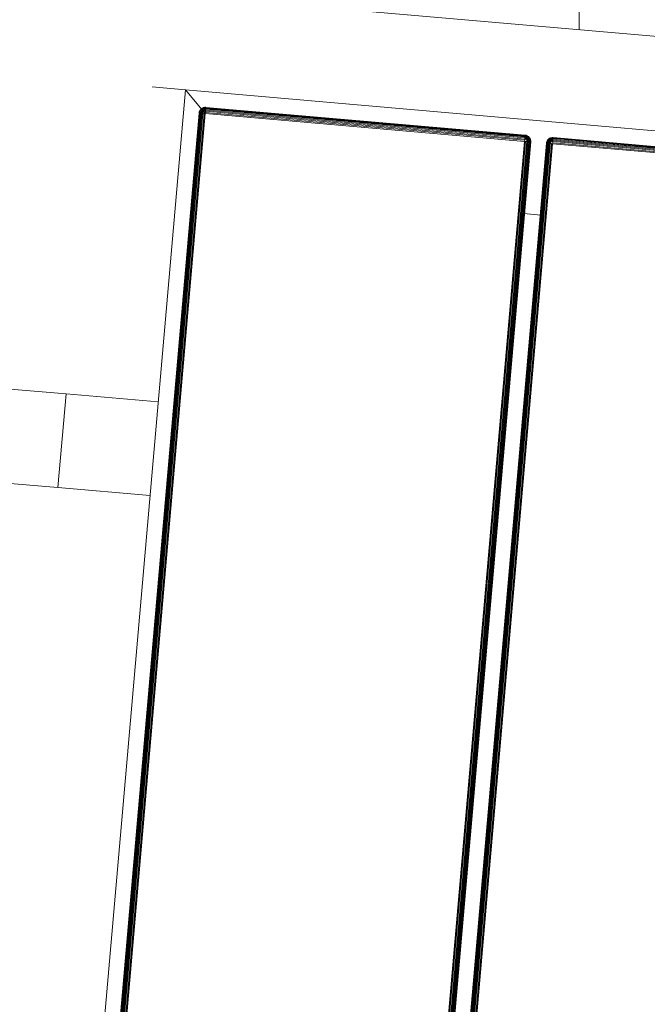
# Model space of a CAD drawing. Header units: millimetres. Extents: x -68595 to 26741, y -534 to 35396.
# Tile 11 of 172: x -61173 to -60973, y 26457 to 26772. Entities that reach past the tile are written whole.
import ezdxf

# ---------------------------------------------------------------- set-up
doc = ezdxf.new("R2010")
doc.units = ezdxf.units.MM
for name, color, linetype, lineweight, true_color in [('Furniture-1', 7, 'Continuous', 9, 0xaaaaaa), ('Kohvikutool-1', 7, 'Continuous', 9, 0xaaaaaa), ('Surface Pattern-1', 7, 'Continuous', 9, 0x232323)]:
    doc.layers.add(name, color=color, linetype=linetype, lineweight=lineweight, true_color=true_color)

# ---------------------------------------------------------------- blocks, each defined once
blk = doc.blocks.new('MA_Kohvikultool - Kohvikutool_DWG-V66-Sisehoov')
at = {"layer": 'Kohvikutool-1'}
for p, q in [((-10.89, 495), (-175.67, 495)), ((-175.67, 465), (-165, 465)), ((-165, 465), (-158, 458)), ((-165, 15), (-165, 465)), ((-158, 458), (-165, 465)), ((-165, 465), (-35.34, 465)), ((-35.34, 465), (-10.89, 465)), ((-159.67, 459.09), (-159.86, 458.74)), ((-159.67, 459.09), (-159.86, 458.74)), ((-159.65, 459.08), (-159.83, 458.72)), ((-159.73, 458.68), (-159.56, 459.02)), ((-159.41, 459.41), (-159.67, 459.09)), ((-159.41, 459.41), (-159.67, 459.09)), ((-159.65, 459.08), (-159.67, 459.09)), ((-159.39, 459.39), (-159.65, 459.08)), ((-159.56, 459.02), (-159.65, 459.08)), ((-159.56, 459.02), (-159.31, 459.31)), ((-159.4, 458.92), (-159.56, 459.02)), ((-159.56, 458.62), (-159.4, 458.92)), ((-159.09, 459.67), (-159.41, 459.41)), ((-159.09, 459.67), (-159.41, 459.41)), ((-159.39, 459.39), (-159.41, 459.41)), ((-159.4, 458.92), (-159.18, 459.18)), ((-159.18, 458.77), (-159.4, 458.92)), ((-159.08, 459.65), (-159.39, 459.39)), ((-159.31, 459.31), (-159.39, 459.39)), ((-159.31, 459.31), (-159.02, 459.56)), ((-159.18, 459.18), (-159.31, 459.31)), ((-159.18, 459.18), (-158.92, 459.4)), ((-159, 459), (-159.18, 459.18)), ((-159.18, 458.77), (-159, 459)), ((-158.74, 459.86), (-159.09, 459.67)), ((-158.74, 459.86), (-159.09, 459.67)), ((-159.08, 459.65), (-159.09, 459.67)), ((-158.72, 459.83), (-159.08, 459.65)), ((-159.02, 459.56), (-159.08, 459.65)), ((-159.02, 459.56), (-158.68, 459.73)), ((-158.92, 459.4), (-159.02, 459.56)), ((-159, 459), (-158.77, 459.18)), ((-158.77, 458.77), (-159, 459)), ((-158.92, 459.4), (-158.62, 459.56)), ((-158.77, 459.18), (-158.92, 459.4)), ((-158.77, 459.18), (-158.52, 459.31)), ((-158.6, 458.92), (-158.77, 459.18)), ((-158.77, 458.77), (-158.6, 458.92)), ((-158.36, 459.97), (-158.74, 459.86)), ((-158.36, 459.97), (-158.74, 459.86)), ((-158.72, 459.83), (-158.74, 459.86)), ((-158.36, 459.93), (-158.72, 459.83)), ((-158.68, 459.73), (-158.72, 459.83)), ((-158.68, 459.73), (-158.34, 459.83)), ((-158.62, 459.56), (-158.68, 459.73)), ((-158.62, 459.56), (-158.3, 459.65)), ((-158.52, 459.31), (-158.62, 459.56)), ((-158.6, 458.92), (-158.4, 459.02)), ((-158.4, 458.62), (-158.6, 458.92)), ((-158.27, 458.68), (-158.6, 458.92)), ((-158.52, 459.31), (-158.26, 459.39)), ((-158.4, 459.02), (-158.52, 459.31)), ((-158.4, 459.02), (-158.2, 459.08)), ((-158.27, 458.68), (-158.4, 459.02)), ((-158.13, 458.72), (-158.4, 459.02)), ((-158, 460), (-158.36, 459.97)), ((-158, 460), (-158.36, 459.97)), ((-158.36, 459.93), (-158.36, 459.97)), ((-158.36, 459.93), (-158, 459.97)), ((-158.34, 459.83), (-158.36, 459.93)), ((-158.34, 459.83), (-158, 459.86)), ((-158.3, 459.65), (-158.34, 459.83)), ((-158.3, 459.65), (-158, 459.67)), ((-158.26, 459.39), (-158.3, 459.65)), ((-158.26, 459.39), (-158, 459.41)), ((-158.2, 459.08), (-158.26, 459.39)), ((-158.2, 459.08), (-158, 459.09)), ((-158.13, 458.72), (-158.2, 459.08)), ((-158, 459.09), (-158.13, 458.72)), ((-158, 460), (-158, 459.97)), ((-55.75, 459.97), (-158, 459.97)), ((-158, 459.97), (-158, 459.86)), ((-55.75, 459.86), (-158, 459.86)), ((-158, 459.86), (-158, 459.67)), ((-55.75, 459.67), (-158, 459.67)), ((-158, 459.67), (-158, 459.41)), ((-55.75, 459.41), (-158, 459.41)), ((-158, 459.41), (-158, 459.09)), ((-55.75, 459.09), (-158, 459.09)), ((-158, 459.09), (-158, 458.74)), ((-55.39, 459.97), (-55.75, 460)), ((-55.75, 460), (-55.75, 459.97)), ((-55.39, 459.97), (-55.75, 460)), ((-55.75, 459.97), (-55.39, 459.93)), ((-55.75, 459.97), (-55.75, 459.86)), ((-55.75, 459.86), (-55.41, 459.83)), ((-55.75, 459.86), (-55.75, 459.67)), ((-55.75, 459.67), (-55.45, 459.65)), ((-55.75, 459.67), (-55.75, 459.41)), ((-55.75, 459.41), (-55.49, 459.39)), ((-55.75, 459.41), (-55.75, 459.09)), ((-55.75, 459.09), (-55.55, 459.08)), ((-55.75, 459.09), (-55.75, 458.74)), ((-55.75, 458.74), (-55.55, 459.08)), ((-55.49, 459.39), (-55.55, 459.08)), ((-55.55, 459.08), (-55.35, 459.02)), ((-55.55, 459.08), (-55.48, 458.68)), ((-55.45, 459.65), (-55.49, 459.39)), ((-55.49, 459.39), (-55.23, 459.31)), ((-55.48, 458.68), (-55.35, 459.02)), ((-55.41, 459.83), (-55.45, 459.65)), ((-55.45, 459.65), (-55.13, 459.56)), ((-55.39, 459.93), (-55.41, 459.83)), ((-55.41, 459.83), (-55.07, 459.73)), ((-55.01, 459.86), (-55.39, 459.97)), ((-55.39, 459.97), (-55.39, 459.93)), ((-55.01, 459.86), (-55.39, 459.97)), ((-55.03, 459.83), (-55.39, 459.93)), ((-55.35, 459.02), (-55.23, 459.31)), ((-55.35, 459.02), (-55.15, 458.92)), ((-55.35, 458.62), (-55.35, 459.02)), ((-55.35, 458.62), (-55.15, 458.92)), ((-55.23, 459.31), (-55.13, 459.56)), ((-55.23, 459.31), (-54.98, 459.18)), ((-55.23, 458.52), (-55.15, 458.92)), ((-55.15, 458.92), (-54.98, 459.18)), ((-55.15, 458.92), (-54.98, 458.77)), ((-55.13, 459.56), (-55.07, 459.73)), ((-55.13, 459.56), (-54.83, 459.4)), ((-55.07, 459.73), (-55.03, 459.83)), ((-55.07, 459.73), (-54.73, 459.56)), ((-55.01, 459.86), (-55.03, 459.83)), ((-54.67, 459.65), (-55.03, 459.83)), ((-54.66, 459.67), (-55.01, 459.86)), ((-54.66, 459.67), (-55.01, 459.86)), ((-54.98, 459.18), (-54.83, 459.4)), ((-54.98, 459.18), (-54.75, 459)), ((-54.98, 458.77), (-54.75, 459)), ((-54.83, 459.4), (-54.73, 459.56)), ((-54.83, 459.4), (-54.57, 459.18)), ((-54.75, 459), (-54.57, 459.18)), ((-54.75, 459), (-54.57, 458.77)), ((-54.73, 459.56), (-54.67, 459.65)), ((-54.73, 459.56), (-54.44, 459.31)), ((-54.66, 459.67), (-54.67, 459.65)), ((-54.36, 459.39), (-54.67, 459.65)), ((-54.34, 459.41), (-54.66, 459.67)), ((-54.34, 459.41), (-54.66, 459.67)), ((-54.57, 459.18), (-54.44, 459.31)), ((-54.57, 459.18), (-54.35, 458.92)), ((-54.57, 458.77), (-54.35, 458.92)), ((-54.44, 459.31), (-54.36, 459.39)), ((-54.44, 459.31), (-54.19, 459.02)), ((-54.34, 459.41), (-54.36, 459.39)), ((-54.1, 459.08), (-54.36, 459.39)), ((-54.35, 458.92), (-54.19, 459.02)), ((-54.35, 458.92), (-54.19, 458.62)), ((-54.08, 459.09), (-54.34, 459.41)), ((-54.08, 459.09), (-54.34, 459.41)), ((-54.19, 459.02), (-54.1, 459.08)), ((-54.19, 459.02), (-54.02, 458.68)), ((-54.08, 459.09), (-54.1, 459.08)), ((-53.92, 458.72), (-54.1, 459.08)), ((-53.89, 458.74), (-54.08, 459.09)), ((-53.89, 458.74), (-54.08, 459.09)), ((-48.42, 459.09), (-48.61, 458.74)), ((-48.42, 459.09), (-48.61, 458.74)), ((-48.4, 459.08), (-48.58, 458.72)), ((-48.48, 458.68), (-48.31, 459.02)), ((-48.16, 459.41), (-48.42, 459.09)), ((-48.16, 459.41), (-48.42, 459.09)), ((-48.4, 459.08), (-48.42, 459.09)), ((-48.14, 459.39), (-48.4, 459.08)), ((-48.31, 459.02), (-48.4, 459.08)), ((-48.31, 459.02), (-48.06, 459.31)), ((-48.15, 458.92), (-48.31, 459.02)), ((-48.31, 458.62), (-48.15, 458.92)), ((-47.84, 459.67), (-48.16, 459.41)), ((-47.84, 459.67), (-48.16, 459.41)), ((-48.14, 459.39), (-48.16, 459.41)), ((-48.15, 458.92), (-47.93, 459.18)), ((-47.93, 458.77), (-48.15, 458.92)), ((-47.83, 459.65), (-48.14, 459.39)), ((-48.06, 459.31), (-48.14, 459.39)), ((-48.06, 459.31), (-47.77, 459.56)), ((-47.93, 459.18), (-48.06, 459.31)), ((-47.93, 459.18), (-47.67, 459.4)), ((-47.75, 459), (-47.93, 459.18)), ((-47.93, 458.77), (-47.75, 459)), ((-47.49, 459.86), (-47.84, 459.67)), ((-47.49, 459.86), (-47.84, 459.67)), ((-47.83, 459.65), (-47.84, 459.67)), ((-47.47, 459.83), (-47.83, 459.65)), ((-47.77, 459.56), (-47.83, 459.65)), ((-47.77, 459.56), (-47.43, 459.73)), ((-47.67, 459.4), (-47.77, 459.56)), ((-47.75, 459), (-47.52, 459.18)), ((-47.52, 458.77), (-47.75, 459)), ((-47.67, 459.4), (-47.37, 459.56)), ((-47.52, 459.18), (-47.67, 459.4)), ((-47.52, 459.18), (-47.27, 459.31)), ((-47.35, 458.92), (-47.52, 459.18)), ((-47.52, 458.77), (-47.35, 458.92)), ((-47.11, 459.97), (-47.49, 459.86)), ((-47.11, 459.97), (-47.49, 459.86)), ((-47.47, 459.83), (-47.49, 459.86)), ((-47.11, 459.93), (-47.47, 459.83)), ((-47.43, 459.73), (-47.47, 459.83)), ((-47.43, 459.73), (-47.09, 459.83)), ((-47.37, 459.56), (-47.43, 459.73)), ((-47.37, 459.56), (-47.05, 459.65)), ((-47.27, 459.31), (-47.37, 459.56)), ((-47.35, 458.92), (-47.15, 459.02)), ((-47.15, 458.62), (-47.35, 458.92)), ((-47.02, 458.68), (-47.35, 458.92)), ((-47.27, 459.31), (-47.01, 459.39)), ((-47.15, 459.02), (-47.27, 459.31)), ((-47.15, 459.02), (-46.95, 459.08)), ((-47.02, 458.68), (-47.15, 459.02)), ((-46.88, 458.72), (-47.15, 459.02)), ((-46.75, 460), (-47.11, 459.97)), ((-46.75, 460), (-47.11, 459.97)), ((-47.11, 459.93), (-47.11, 459.97)), ((-47.11, 459.93), (-46.75, 459.97)), ((-47.09, 459.83), (-47.11, 459.93)), ((-47.09, 459.83), (-46.75, 459.86)), ((-47.05, 459.65), (-47.09, 459.83)), ((-47.05, 459.65), (-46.75, 459.67)), ((-47.01, 459.39), (-47.05, 459.65)), ((-47.01, 459.39), (-46.75, 459.41)), ((-46.95, 459.08), (-47.01, 459.39)), ((-46.95, 459.08), (-46.75, 459.09)), ((-46.88, 458.72), (-46.95, 459.08)), ((-46.75, 459.09), (-46.88, 458.72)), ((-46.75, 460), (-46.75, 459.97)), ((55.5, 459.97), (-46.75, 459.97)), ((-46.75, 459.97), (-46.75, 459.86)), ((55.5, 459.86), (-46.75, 459.86)), ((-46.75, 459.86), (-46.75, 459.67)), ((55.5, 459.67), (-46.75, 459.67)), ((-46.75, 459.67), (-46.75, 459.41)), ((55.5, 459.41), (-46.75, 459.41)), ((-46.75, 459.41), (-46.75, 459.09)), ((55.5, 459.09), (-46.75, 459.09)), ((-46.75, 459.09), (-46.75, 458.74)), ((-159.97, 458.36), (-160, 458)), ((-159.97, 458.36), (-160, 458)), ((-160, 458), (-159.97, 458)), ((-159.86, 458.74), (-159.97, 458.36)), ((-159.86, 458.74), (-159.97, 458.36)), ((-159.93, 458.36), (-159.97, 458)), ((-159.93, 458.36), (-159.97, 458.36)), ((-159.97, 458), (-159.86, 458)), ((-159.97, 458), (-159.97, 22)), ((-159.83, 458.72), (-159.93, 458.36)), ((-159.93, 458.36), (-159.83, 458.34)), ((-159.83, 458.72), (-159.86, 458.74)), ((-159.83, 458.34), (-159.86, 458)), ((-159.86, 458), (-159.67, 458)), ((-159.86, 458), (-159.86, 22)), ((-159.73, 458.68), (-159.83, 458.72)), ((-159.83, 458.34), (-159.73, 458.68)), ((-159.83, 458.34), (-159.65, 458.3)), ((-159.56, 458.62), (-159.73, 458.68)), ((-159.65, 458.3), (-159.67, 458)), ((-159.67, 458), (-159.41, 458)), ((-159.67, 458), (-159.67, 22)), ((-159.65, 458.3), (-159.56, 458.62)), ((-159.65, 458.3), (-159.39, 458.26)), ((-159.31, 458.52), (-159.56, 458.62)), ((-159.39, 458.26), (-159.41, 458)), ((-159.41, 458), (-159.09, 458)), ((-159.41, 458), (-159.41, 22)), ((-159.39, 458.26), (-159.31, 458.52)), ((-159.39, 458.26), (-159.08, 458.2)), ((-159.31, 458.52), (-159.18, 458.77)), ((-159.02, 458.4), (-159.31, 458.52)), ((-158.92, 458.6), (-159.18, 458.77)), ((-159.08, 458.2), (-159.09, 458)), ((-159.09, 458), (-158.74, 458)), ((-159.09, 458), (-159.09, 22)), ((-159.08, 458.2), (-159.02, 458.4)), ((-159.08, 458.2), (-158.68, 458.27)), ((-158.74, 458), (-159.08, 458.2)), ((-159.02, 458.4), (-158.92, 458.6)), ((-158.68, 458.27), (-159.02, 458.4)), ((-158.62, 458.4), (-159.02, 458.4)), ((-158.92, 458.6), (-158.77, 458.77)), ((-158.62, 458.4), (-158.92, 458.6)), ((-158.52, 458.52), (-158.92, 458.6)), ((-158.52, 458.52), (-158.77, 458.77)), ((-158.4, 458.62), (-158.77, 458.77)), ((-158.74, 22), (-158.74, 458)), ((-158.73, 458.07), (-158.36, 458)), ((-158.36, 458.03), (-158, 458)), ((-158.36, 458), (-158.36, 22)), ((-55.75, 458.74), (-158, 458.74)), ((-158, 458.36), (-158, 458.74)), ((-158, 458.36), (-55.75, 458.36)), ((-158, 458.36), (-158, 458)), ((-158, 458), (-55.75, 458)), ((-158, 22), (-158, 458)), ((-55.75, 458.36), (-55.68, 458.73)), ((-55.72, 458.36), (-55.75, 458)), ((-55.39, 458), (-55.75, 458)), ((-55.75, 458), (-55.75, 22)), ((-55.39, 458), (-55.39, 22)), ((-55.39, 458), (-55.01, 458)), ((-55.23, 458.52), (-54.98, 458.77)), ((-55.13, 458.4), (-54.98, 458.77)), ((-55.13, 458.4), (-54.83, 458.6)), ((-55.07, 458.27), (-54.83, 458.6)), ((-55.07, 458.27), (-54.73, 458.4)), ((-55.03, 458.13), (-54.73, 458.4)), ((-54.67, 458.2), (-55.03, 458.13)), ((-55.02, 458.07), (-54.67, 458.2)), ((-55.01, 458), (-55.01, 22)), ((-54.66, 458), (-55.01, 458)), ((-54.98, 458.77), (-54.83, 458.6)), ((-54.83, 458.6), (-54.57, 458.77)), ((-54.83, 458.6), (-54.73, 458.4)), ((-54.73, 458.4), (-54.44, 458.52)), ((-54.73, 458.4), (-54.67, 458.2)), ((-54.67, 458.2), (-54.36, 458.26)), ((-54.66, 458), (-54.67, 458.2)), ((-54.66, 458), (-54.66, 22)), ((-54.34, 458), (-54.66, 458)), ((-54.57, 458.77), (-54.44, 458.52)), ((-54.44, 458.52), (-54.19, 458.62)), ((-54.44, 458.52), (-54.36, 458.26)), ((-54.36, 458.26), (-54.1, 458.3)), ((-54.34, 458), (-54.36, 458.26)), ((-54.34, 458), (-54.34, 22)), ((-54.08, 458), (-54.34, 458)), ((-54.19, 458.62), (-54.02, 458.68)), ((-54.19, 458.62), (-54.1, 458.3)), ((-54.1, 458.3), (-53.92, 458.34)), ((-54.08, 458), (-54.1, 458.3)), ((-54.08, 458), (-54.08, 22)), ((-53.89, 458), (-54.08, 458)), ((-54.02, 458.68), (-53.92, 458.72)), ((-54.02, 458.68), (-53.92, 458.34)), ((-53.89, 458.74), (-53.92, 458.72)), ((-53.82, 458.36), (-53.92, 458.72)), ((-53.92, 458.34), (-53.82, 458.36)), ((-53.89, 458), (-53.92, 458.34)), ((-53.78, 458.36), (-53.89, 458.74)), ((-53.78, 458.36), (-53.89, 458.74)), ((-53.89, 458), (-53.89, 22)), ((-53.78, 458), (-53.89, 458)), ((-53.78, 458.36), (-53.82, 458.36)), ((-53.78, 458), (-53.82, 458.36)), ((-53.75, 458), (-53.78, 458.36)), ((-53.75, 458), (-53.78, 458.36)), ((-53.78, 22), (-53.78, 458)), ((-53.75, 458), (-53.78, 458)), ((-48.72, 458.36), (-48.75, 458)), ((-48.72, 458.36), (-48.75, 458)), ((-48.75, 458), (-48.72, 458)), ((-48.61, 458.74), (-48.72, 458.36)), ((-48.61, 458.74), (-48.72, 458.36)), ((-48.68, 458.36), (-48.72, 458)), ((-48.68, 458.36), (-48.72, 458.36)), ((-48.72, 458), (-48.61, 458)), ((-48.72, 22), (-48.72, 458)), ((-48.58, 458.72), (-48.68, 458.36)), ((-48.68, 458.36), (-48.58, 458.34)), ((-48.58, 458.72), (-48.61, 458.74)), ((-48.58, 458.34), (-48.61, 458)), ((-48.61, 458), (-48.42, 458)), ((-48.61, 458), (-48.61, 22)), ((-48.48, 458.68), (-48.58, 458.72)), ((-48.58, 458.34), (-48.48, 458.68)), ((-48.58, 458.34), (-48.4, 458.3)), ((-48.31, 458.62), (-48.48, 458.68)), ((-48.4, 458.3), (-48.42, 458)), ((-48.42, 458), (-48.16, 458)), ((-48.42, 22), (-48.42, 458)), ((-48.4, 458.3), (-48.31, 458.62)), ((-48.4, 458.3), (-48.14, 458.26)), ((-48.06, 458.52), (-48.31, 458.62)), ((-48.14, 458.26), (-48.16, 458)), ((-48.16, 458), (-47.84, 458)), ((-48.16, 22), (-48.16, 458)), ((-48.14, 458.26), (-48.06, 458.52)), ((-48.14, 458.26), (-47.83, 458.2)), ((-48.06, 458.52), (-47.93, 458.77)), ((-47.77, 458.4), (-48.06, 458.52)), ((-47.67, 458.6), (-47.93, 458.77)), ((-47.83, 458.2), (-47.84, 458)), ((-47.84, 458), (-47.48, 458.07)), ((-47.84, 458), (-47.48, 458.07)), ((-47.84, 22), (-47.84, 458)), ((-47.83, 458.2), (-47.77, 458.4)), ((-47.83, 458.2), (-47.43, 458.27)), ((-47.83, 458.2), (-47.45, 458.2)), ((-47.77, 458.4), (-47.67, 458.6)), ((-47.43, 458.27), (-47.77, 458.4)), ((-47.37, 458.4), (-47.77, 458.4)), ((-47.67, 458.6), (-47.52, 458.77)), ((-47.37, 458.4), (-47.67, 458.6)), ((-47.27, 458.52), (-47.67, 458.6)), ((-47.27, 458.52), (-47.52, 458.77)), ((-47.15, 458.62), (-47.52, 458.77)), ((-47.49, 458), (-47.11, 458.03)), ((-47.49, 22), (-47.49, 458)), ((-47.11, 458.03), (-46.75, 458)), ((-47.11, 22), (-47.11, 458)), ((55.5, 458.74), (-46.75, 458.74)), ((-46.75, 458.36), (-46.75, 458.74)), ((-46.75, 458.36), (55.5, 458.36)), ((-46.75, 458.36), (-46.75, 458)), ((-46.75, 458), (55.5, 458)), ((-46.75, 22), (-46.75, 458)), ((-48.42, 435), (-54.08, 435)), ((-194.5, 365), (-218.18, 365)), ((-194.5, 335), (-194.5, 365)), ((-194.5, 365), (-165, 365)), ((-194.5, 335), (-194.5, 365)), ((-218.18, 335), (-194.5, 335)), ((-165, 335), (-194.5, 335))]:
    blk.add_line(p, q, dxfattribs=at)
blk = doc.blocks.new('MA_Kohvikultool - MA_Kohvikultool-V67-Sisehoov')
blk.add_blockref('MA_Kohvikultool - Kohvikutool_DWG-V66-Sisehoov', (111.57, -216.07))

msp = doc.modelspace()

# ---------------------------------------------------------------- hatches: boundary and pattern name
at = {"layer": 'Surface Pattern-1'}
h = msp.add_hatch(dxfattribs=at)
h.set_pattern_fill('FP_6', color=256, style=0, pattern_type=2)
h.set_pattern_definition([(270, (-67594.6, -13241.8), (600, 4e-14), []), (0, (-67594.6, -13241.8), (0, 600), [])])
h.paths.add_polyline_path([(-59902.01, 25556.61), (-57646.08, 27269.19), (-57646.08, 29348.17), (-66244.21, 29348.17), (-66244.21, 29093.17), (-66744.21, 29093.17), (-66744.21, 29348.17), (-66798.58, 29348.17), (-66798.58, 25687.16), (-64518.77, 26921.57), (-63355.37, 26921.57), (-59935.15, 25569.7)])
h.paths.add_polyline_path([(-59935.15, 25671.63), (-60763.15, 26024.35), (-60410.88, 26851.3), (-59583.94, 26499.03), (-59934.9, 25672.21)])
h.paths.add_polyline_path([(-59925.64, 25770.8), (-59923.44, 25775.98), (-60296.25, 25934.23), (-60298.45, 25929.05), (-59935.15, 25774.84)])
h.paths.add_polyline_path([(-59886.32, 25863.43), (-59884.13, 25868.61), (-60256.93, 26026.85), (-60259.13, 26021.68), (-59896.89, 25867.91)])
h.paths.add_polyline_path([(-60326.06, 25940.77), (-60323.86, 25945.95), (-60696.67, 26104.2), (-60698.87, 26099.02), (-60338.5, 25946.05)])
h.paths.add_polyline_path([(-59847.01, 25956.06), (-59844.81, 25961.23), (-60217.61, 26119.48), (-60219.81, 26114.3), (-59875.7, 25968.24)])
h.paths.add_polyline_path([(-60286.74, 26033.4), (-60284.55, 26038.58), (-60657.35, 26196.82), (-60659.55, 26191.64), (-60312.19, 26044.2)])
h.paths.add_polyline_path([(-59807.69, 26048.68), (-59805.49, 26053.86), (-60178.3, 26212.11), (-60180.49, 26206.93), (-59811.38, 26050.25)])
h.paths.add_polyline_path([(-60247.43, 26126.02), (-60245.23, 26131.2), (-60618.03, 26289.45), (-60620.23, 26284.27), (-60254.11, 26128.86)])
h.paths.add_polyline_path([(-59768.37, 26141.31), (-59766.58, 26146.66), (-60138.98, 26304.73), (-60141.18, 26299.55), (-59772.06, 26142.87)])
h.paths.add_polyline_path([(-60208.11, 26218.65), (-60205.91, 26223.83), (-60578.72, 26382.07), (-60580.91, 26376.9), (-60254.11, 26238.18)])
h.paths.add_polyline_path([(-60702.62, 26231.01), (-61172.19, 26271.89), (-61169.58, 26301.77), (-61158.95, 26300.85), (-61151.37, 26400.57), (-61203.14, 26405.07), (-61212.32, 26310.84), (-61214.46, 26310.84), (-61227.91, 26311.07), (-61228.27, 26306.88), (-61409.69, 26322.68), (-61370.66, 26770.98), (-61189.25, 26755.19), (-61189.25, 26750.03), (-61173.59, 26747.54), (-61173.52, 26745.41), (-61181.46, 26654.13), (-61128.6, 26649.53), (-61119.93, 26749.15), (-61130.56, 26750.08), (-61127.96, 26779.97), (-60658.39, 26739.09), (-60661, 26709.2), (-60671.62, 26710.13), (-60710.65, 26261.82), (-60700.02, 26260.9)])
h.paths.add_polyline_path([(-59729.05, 26233.93), (-59726.86, 26239.11), (-60099.66, 26397.36), (-60101.86, 26392.18), (-59766.58, 26249.86)])
h.paths.add_polyline_path([(-60818.88, 26301.36), (-60785.06, 26689.89), (-60790.04, 26690.32), (-60823.86, 26301.79), (-60819.24, 26301.39)])
h.paths.add_polyline_path([(-60929.71, 26311.01), (-60895.89, 26699.54), (-60900.87, 26699.97), (-60934.69, 26311.44), (-60930.07, 26311.04)])
h.paths.add_polyline_path([(-60168.79, 26311.28), (-60166.59, 26316.45), (-60539.4, 26474.7), (-60541.6, 26469.52), (-60179.65, 26315.88)])
h.paths.add_polyline_path([(-61040.54, 26320.65), (-61006.72, 26709.19), (-61011.7, 26709.62), (-61045.52, 26321.09), (-61040.91, 26320.69)])
h.paths.add_polyline_path([(-59689.74, 26326.56), (-59687.54, 26331.74), (-60060.34, 26489.98), (-60062.54, 26484.81), (-59753.84, 26353.77)])
h.paths.add_polyline_path([(-61339.39, 26346.67), (-61305.57, 26735.2), (-61334.96, 26737.76), (-61368.78, 26349.23), (-61341.39, 26346.84)])
h.paths.add_polyline_path([(-61794.58, 26398.35), (-61840.04, 26401.68), (-61870.78, 26407.04), (-61905.09, 26416.67), (-61936.08, 26428.54), (-61967.1, 26444.26), (-61995.78, 26462.31), (-62022.06, 26482.8), (-62049.05, 26508.6), (-62071.6, 26534.97), (-62089.77, 26560.85), (-62106.41, 26590.15), (-62120.92, 26622.77), (-62131.8, 26655.75), (-62139.08, 26688.22), (-62143.2, 26721.41), (-62144.05, 26759.59), (-62141.75, 26790.03), (-62135.88, 26824.61), (-62126.95, 26856.9), (-62114.39, 26889.85), (-62099.32, 26919.78), (-62080.62, 26949.54), (-62058.46, 26977.66), (-62034.33, 27002.81), (-62009.22, 27024.44), (-61978.85, 27045.48), (-61952.78, 27060.17), (-61919.95, 27074.76), (-61883.79, 27086.41), (-61854.75, 27092.84), (-61818.79, 27097.11), (-61786.3, 27097.97), (-61751.21, 27095.26), (-61718.3, 27089.65), (-61684.08, 27080.02), (-61653.08, 27068.15), (-61621.65, 27052.19), (-61593.39, 27034.38), (-61567.11, 27013.89), (-61540.12, 26988.09), (-61517.57, 26961.73), (-61499.4, 26935.85), (-61482.76, 26906.54), (-61468.25, 26873.93), (-61456.53, 26837.61), (-61450.09, 26808.51), (-61445.96, 26775.13), (-61445.04, 26738.53), (-61447.42, 26706.67), (-61453.29, 26672.07), (-61463.17, 26637.11), (-61474.78, 26606.85), (-61489.85, 26576.91), (-61508.55, 26547.15), (-61530.7, 26519.03), (-61554.84, 26493.88), (-61579.95, 26472.26), (-61607.41, 26452.97), (-61636.39, 26436.52), (-61669.22, 26421.93), (-61701.98, 26411.13), (-61736.7, 26403.53), (-61771.87, 26399.46), (-61787.01, 26398.72)])
h.paths.add_polyline_path([(-60129.47, 26403.9), (-60127.28, 26409.08), (-60500.08, 26567.33), (-60502.28, 26562.15), (-60179.65, 26425.2)])
h.paths.add_polyline_path([(-59650.42, 26419.19), (-59622.82, 26484.2), (-59995.63, 26642.44), (-60023.22, 26577.43), (-59657.46, 26422.17)])
h.paths.add_polyline_path([(-61147.68, 26430.36), (-61131.2, 26619.64), (-61184.08, 26624.02), (-61200.54, 26434.96), (-61151.37, 26430.68)])
h.paths.add_polyline_path([(-61647.95, 26475.26), (-61641.03, 26479.35), (-61647.42, 26475.58)])
h.paths.add_polyline_path([(-61622.33, 26490.62), (-61615.32, 26495.8), (-61622.27, 26490.67)])
h.paths.add_polyline_path([(-60090.16, 26496.53), (-60087.96, 26501.71), (-60460.76, 26659.95), (-60462.96, 26654.77), (-60093.95, 26498.14)])
h.paths.add_polyline_path([(-61554.46, 26552.32), (-61548.96, 26559.68), (-61554.14, 26552.76)])
h.paths.add_polyline_path([(-59757.36, 26583.89), (-59778.57, 26605.1), (-59771.03, 26612.64), (-60089.23, 26930.84), (-60096.77, 26923.3), (-60117.98, 26944.51), (-59784.7, 27277.8), (-59763.48, 27256.58), (-59771.03, 27249.04), (-59700.32, 27178.33), (-59662.8, 27215.85), (-59729.03, 27283.57), (-59728.47, 27284.32), (-59718.6, 27295.01), (-59721.43, 27298.64), (-59593.06, 27427), (-59275.26, 27108.41), (-59403.63, 26980.04), (-59407.67, 26983.27), (-59419.56, 26972.97), (-59420.34, 26973.4), (-59486.02, 27039.07), (-59523.54, 27001.55), (-59452.83, 26930.84), (-59445.29, 26938.39), (-59424.07, 26917.17), (-59736.53, 26604.71)])
h.paths.add_polyline_path([(-60050.84, 26589.15), (-60023.24, 26654.16), (-60396.05, 26812.41), (-60423.64, 26747.4), (-60093.95, 26607.45)])
h.paths.add_polyline_path([(-61520.86, 26602.89), (-61517.49, 26609.91), (-61520.74, 26603.14)])
h.paths.add_polyline_path([(-61497.78, 26659.01), (-61495.78, 26666.76), (-61497.59, 26659.74)])
h.paths.add_polyline_path([(-59713.58, 26712.52), (-59710.04, 26716.06), (-59985.81, 26991.83), (-59989.35, 26988.29), (-59722.67, 26721.62)])
h.paths.add_polyline_path([(-61486.06, 26718.56), (-61485.61, 26726.54), (-61486.02, 26719.3)])
h.paths.add_polyline_path([(-61486.18, 26779.52), (-61487.29, 26787.22), (-61486.21, 26779.69)])
h.paths.add_polyline_path([(-59634.91, 26791.19), (-59631.38, 26794.72), (-59907.15, 27070.49), (-59910.68, 27066.96), (-59646.27, 26802.55)])
h.paths.add_polyline_path([(-61492.44, 26816.46), (-61493.27, 26819.78), (-61492.82, 26817.94)])
h.paths.add_polyline_path([(-59556.24, 26869.85), (-59552.71, 26873.39), (-59828.48, 27149.16), (-59832.02, 27145.62), (-59617.23, 26930.84)])
h.paths.add_polyline_path([(-61521.5, 26894.98), (-61525.59, 26901.9), (-61521.81, 26895.51)])
h.paths.add_polyline_path([(-61536.86, 26920.59), (-61542.04, 26927.62), (-61536.91, 26920.66)])
h.paths.add_polyline_path([(-61598.56, 26988.47), (-61605.92, 26993.97), (-61598.74, 26988.6)])
h.paths.add_polyline_path([(-61649.12, 27022.07), (-61659.08, 27026.82), (-61649.38, 27022.19)])
h.paths.add_polyline_path([(-59544.75, 27022.76), (-59507.23, 27060.29), (-59641.58, 27194.64), (-59679.1, 27157.12), (-59548.34, 27026.35)])
h.paths.add_polyline_path([(-61705.25, 27045.15), (-61712.99, 27047.16), (-61705.98, 27045.34)])
h.paths.add_polyline_path([(-61764.79, 27056.87), (-61772.78, 27057.32), (-61765.54, 27056.91)])
h.paths.add_polyline_path([(-59344.13, 27081.97), (-59323.67, 27103.23), (-59599.04, 27378.6), (-59619.9, 27357.74), (-59351.03, 27088.87)])
h.paths.add_polyline_path([(-59595.4, 28393.03), (-59595.4, 29293.03), (-58695.4, 29293.03), (-58695.4, 28393.03), (-59593.4, 28393.03)])
h.paths.add_polyline_path([(-59160.4, 28423.03), (-59160.4, 28493.66), (-59565.4, 28493.66), (-59565.4, 28423.03), (-59439.22, 28423.03)])
h.paths.add_polyline_path([(-59130.4, 28423.03), (-58725.4, 28423.03), (-58725.4, 28493.66), (-59130.4, 28493.66)])
h.paths.add_polyline_path([(-60051.44, 28463.63), (-60375.55, 28814.78), (-60353.5, 28835.13), (-60344.05, 28824.89), (-60270.57, 28892.72), (-60306.56, 28931.71), (-60376.79, 28868.21), (-60377.51, 28868.72), (-60387.74, 28879.26), (-60391.52, 28876.31), (-60514.76, 29009.83), (-60183.81, 29314.75), (-60060.57, 29181.23), (-60063.78, 29177.13), (-60054.14, 29165.03), (-60054.59, 29164.27), (-60122.85, 29101.27), (-60086.86, 29062.28), (-60013.38, 29130.1), (-60022.83, 29140.34), (-60000.78, 29160.69), (-59676.67, 28809.54), (-59698.72, 28789.19), (-59708.17, 28799.43), (-60038.84, 28494.22), (-60029.39, 28483.98), (-60038.84, 28475.26)])
h.paths.add_polyline_path([(-58316.71, 28469.45), (-58337.06, 28491.49), (-58326.82, 28500.94), (-58632.03, 28831.62), (-58642.27, 28822.17), (-58662.62, 28844.21), (-58311.47, 29168.32), (-58291.12, 29146.28), (-58301.36, 29136.83), (-58233.53, 29063.35), (-58194.54, 29099.33), (-58258.04, 29169.56), (-58257.53, 29170.29), (-58246.99, 29180.51), (-58249.94, 29184.29), (-58116.42, 29307.53), (-57811.5, 28976.59), (-57945.25, 28853.6), (-57949.12, 28856.56), (-57961.22, 28846.92), (-57961.98, 28847.37), (-58024.98, 28915.63), (-58063.97, 28879.64), (-57996.15, 28806.15), (-57985.91, 28815.6), (-57965.56, 28793.56), (-58314.06, 28471.9)])
h.paths.add_polyline_path([(-59439.22, 28588.66), (-59160.4, 28588.66), (-59160.4, 28594.28), (-59565.4, 28594.28), (-59565.4, 28588.66)])
h.paths.add_polyline_path([(-59002.73, 28588.66), (-58725.4, 28588.66), (-58725.4, 28594.28), (-59130.4, 28594.28), (-59130.4, 28588.66)])
h.paths.add_polyline_path([(-60092.25, 28596.31), (-59805.67, 28860.83), (-59809.06, 28864.5), (-60095.64, 28599.99), (-60093.95, 28598.15)])
h.paths.add_polyline_path([(-58265.42, 28598.44), (-58261.75, 28601.83), (-58526.26, 28888.42), (-58529.94, 28885.03), (-58271.91, 28605.47)])
h.paths.add_polyline_path([(-58183.67, 28673.9), (-58180, 28677.29), (-58444.51, 28963.87), (-58448.19, 28960.48), (-58195.19, 28686.37)])
h.paths.add_polyline_path([(-60167.71, 28678.06), (-59881.12, 28942.58), (-59884.51, 28946.25), (-60171.1, 28681.74)])
h.paths.add_polyline_path([(-59439.22, 28689.28), (-59160.4, 28689.28), (-59160.4, 28694.91), (-59565.4, 28694.91), (-59565.4, 28689.28)])
h.paths.add_polyline_path([(-58784.49, 28689.28), (-58725.4, 28689.28), (-58725.4, 28694.91), (-59130.4, 28694.91), (-59130.4, 28689.28), (-59002.73, 28689.28)])
h.paths.add_polyline_path([(-58101.92, 28749.35), (-58098.24, 28752.74), (-58362.76, 29039.33), (-58366.44, 29035.94), (-58109.4, 28757.45)])
h.paths.add_polyline_path([(-60243.16, 28759.81), (-59956.58, 29024.33), (-59959.97, 29028.01), (-60246.55, 28763.49)])
h.paths.add_polyline_path([(-58959.56, 28789.91), (-58725.4, 28789.91), (-58725.4, 28795.53), (-59130.4, 28795.53), (-59130.4, 28789.91), (-59002.73, 28789.91)])
h.paths.add_polyline_path([(-59160.4, 28789.91), (-59160.4, 28795.53), (-59565.4, 28795.53), (-59565.4, 28789.91), (-59220.97, 28789.91)])
h.paths.add_polyline_path([(-58725.4, 28890.53), (-58725.4, 28896.16), (-59130.4, 28896.16), (-59130.4, 28890.53), (-58784.49, 28890.53)])
h.paths.add_polyline_path([(-59220.97, 28890.53), (-59160.4, 28890.53), (-59160.4, 28896.16), (-59565.4, 28896.16), (-59565.4, 28890.53), (-59330.09, 28890.53)])
h.paths.add_polyline_path([(-58084.32, 28901.68), (-58045.33, 28937.67), (-58174.2, 29077.29), (-58213.19, 29041.3), (-58102.31, 28921.17)])
h.paths.add_polyline_path([(-60248.53, 28913.06), (-60108.91, 29041.93), (-60144.9, 29080.92), (-60284.51, 28952.05), (-60268.07, 28934.24)])
h.paths.add_polyline_path([(-57881.48, 28952.81), (-57860.06, 28973.09), (-58124.32, 29259.41), (-58146, 29239.4), (-57886.03, 28957.74)])
h.paths.add_polyline_path([(-60446.62, 28980.25), (-60160.04, 29244.77), (-60180.32, 29266.19), (-60466.63, 29001.93), (-60450.31, 28984.25)])
h.paths.add_polyline_path([(-59565.4, 28991.16), (-59160.4, 28991.16), (-59160.4, 28996.78), (-59565.4, 28996.78)])
h.paths.add_polyline_path([(-58725.4, 28991.16), (-58725.4, 28996.78), (-59130.4, 28996.78), (-59130.4, 28991.16), (-58784.49, 28991.16)])
h.paths.add_polyline_path([(-58725.4, 29091.78), (-58725.4, 29097.41), (-59130.4, 29097.41), (-59130.4, 29091.78), (-58784.49, 29091.78)])
h.paths.add_polyline_path([(-59220.97, 29091.78), (-59160.4, 29091.78), (-59160.4, 29097.41), (-59565.4, 29097.41), (-59565.4, 29091.78), (-59439.22, 29091.78)])
h.paths.add_polyline_path([(-59439.22, 29192.41), (-59160.4, 29192.41), (-59160.4, 29198.03), (-59565.4, 29198.03), (-59565.4, 29192.41)])
h.paths.add_polyline_path([(-58725.4, 29192.41), (-58725.4, 29198.03), (-59130.4, 29198.03), (-59130.4, 29192.41), (-58784.49, 29192.41)])

# ---------------------------------------------------------------- block references
at = {"layer": 'Furniture-1', "rotation": 355.0249390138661}
msp.add_blockref('MA_Kohvikultool - MA_Kohvikultool-V67-Sisehoov', (-61088.29, 26496.53), dxfattribs=at)

doc.saveas('drawing.dxf')
